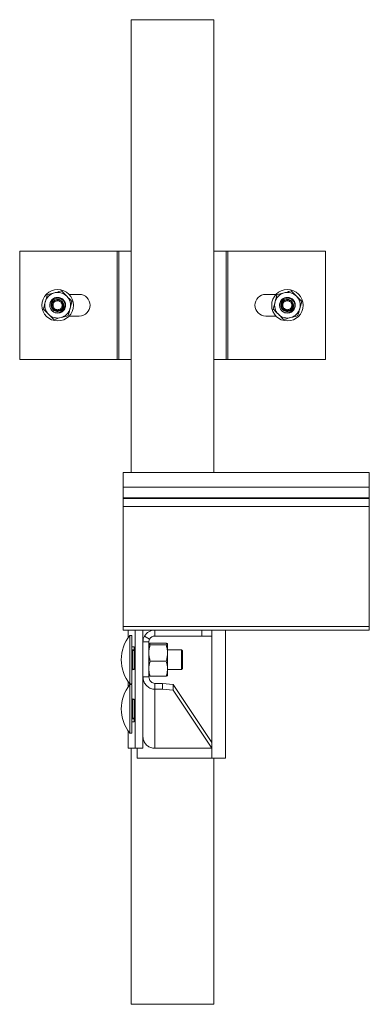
# Model space of a CAD drawing. Header units: millimetres. Extents: x -229 to 889, y -1749 to -342.
# Tile 23 of 23: x 712 to 889, y -842 to -342. Entities that reach past the tile are written whole.
import ezdxf

# ---------------------------------------------------------------- set-up
doc = ezdxf.new("R2010")
doc.units = ezdxf.units.MM

msp = doc.modelspace()

# ---------------------------------------------------------------- linework, layer by layer
at = {"color": 7, "linetype": 'Continuous', "lineweight": 15}
for p, q in [((768.34, -342.09), (768.34, -572.09)), ((768.34, -342.09), (810.34, -342.09)), ((810.34, -342.09), (810.34, -572.09)), ((711.74, -514.59), (711.74, -459.59)), ((711.74, -459.59), (761.34, -459.59)), ((761.34, -459.59), (761.34, -514.59)), ((762.09, -459.59), (761.34, -459.59)), ((762.09, -514.59), (762.09, -459.59)), ((762.09, -459.59), (768.34, -459.59)), ((810.34, -459.59), (816.69, -459.59)), ((816.69, -459.59), (816.69, -514.59)), ((817.44, -459.59), (816.69, -459.59)), ((817.44, -514.59), (817.44, -459.59)), ((817.44, -459.59), (867.04, -459.59)), ((867.04, -459.59), (867.04, -514.59)), ((732.97, -479.84), (735.63, -482.49)), ((849.68, -479.84), (852.33, -482.49)), ((742.04, -481.59), (736.85, -481.59)), ((841.93, -481.59), (836.74, -481.59)), ((723.79, -489.04), (724.76, -485.42)), ((733.45, -485.72), (733.95, -486.37)), ((733.98, -487.67), (733.52, -488.34)), ((733.97, -487.01), (733.83, -487.01)), ((738.29, -485.14), (737.32, -488.76)), ((840.5, -489.04), (841.46, -485.42)), ((850.16, -485.72), (850.66, -486.37)), ((850.69, -487.67), (850.22, -488.34)), ((850.67, -487.01), (850.53, -487.01)), ((854.99, -485.14), (854.02, -488.76)), ((729.11, -494.34), (726.45, -491.69)), ((730.2, -490.92), (729.84, -490.78)), ((736.85, -492.59), (742.04, -492.59)), ((836.74, -492.59), (841.93, -492.59)), ((845.81, -494.34), (843.15, -491.69)), ((846.94, -490.93), (846.54, -490.78)), ((761.34, -514.59), (711.74, -514.59)), ((761.34, -514.59), (762.09, -514.59)), ((768.34, -514.59), (762.09, -514.59)), ((816.69, -514.59), (810.34, -514.59)), ((816.69, -514.59), (817.44, -514.59)), ((867.04, -514.59), (817.44, -514.59)), ((889.34, -572.09), (764.34, -572.09)), ((764.34, -579.55), (764.34, -572.09)), ((889.34, -579.55), (889.34, -572.09)), ((889.34, -579.55), (764.34, -579.55)), ((764.34, -584.86), (764.34, -579.55)), ((889.34, -584.86), (889.34, -579.55)), ((889.34, -584.86), (764.34, -584.86)), ((764.34, -585.22), (764.34, -584.86)), ((889.34, -585.22), (889.34, -584.86)), ((889.34, -585.22), (764.34, -585.22)), ((764.34, -589.35), (764.34, -585.22)), ((889.34, -589.35), (764.34, -589.35)), ((764.34, -650.19), (764.34, -589.35)), ((889.34, -589.35), (889.34, -585.22)), ((889.34, -650.19), (889.34, -589.35)), ((889.34, -650.19), (764.34, -650.19)), ((764.34, -652.09), (764.34, -650.19)), ((780.34, -652.09), (764.34, -652.09)), ((766.86, -652.09), (766.86, -655.91)), ((768.73, -654.77), (767.73, -654.77)), ((767.73, -667.09), (767.73, -654.77)), ((768.73, -667.09), (768.73, -654.77)), ((770.35, -712.09), (770.35, -652.09)), ((774.34, -658.09), (774.34, -652.09)), ((780.34, -652.09), (780.34, -655.09)), ((780.34, -652.09), (804.34, -652.09)), ((804.34, -655.09), (804.34, -652.09)), ((804.34, -652.09), (809.34, -652.09)), ((889.34, -652.09), (809.34, -652.09)), ((809.34, -652.09), (809.34, -655.09)), ((816.34, -652.09), (816.34, -717.09)), ((889.34, -652.09), (889.34, -650.19)), ((777.34, -658.09), (774.34, -658.09)), ((774.34, -675.84), (774.34, -658.09)), ((775.15, -655.09), (777.74, -656.59)), ((777.34, -675.84), (777.34, -658.09)), ((778.06, -658.72), (786.13, -658.72)), ((778.06, -659.52), (786.13, -659.52)), ((780.34, -655.09), (804.34, -655.09)), ((786.84, -659.12), (786.84, -663.7)), ((809.34, -655.09), (804.34, -655.09)), ((769.91, -660.59), (768.73, -660.59)), ((768.73, -662.34), (768.98, -662.34)), ((768.98, -662.34), (768.98, -662.09)), ((768.98, -662.09), (769.91, -662.09)), ((768.98, -662.34), (768.98, -671.84)), ((769.91, -672.09), (769.91, -660.59)), ((793.93, -662.09), (786.84, -662.09)), ((786.84, -663.7), (786.84, -671.67)), ((794.43, -662.59), (793.93, -662.09)), ((793.93, -667.09), (793.93, -662.09)), ((794.43, -662.59), (794.43, -667.09)), ((767.73, -679.42), (767.73, -667.09)), ((768.73, -679.42), (768.73, -667.09)), ((778.06, -667.89), (786.13, -667.89)), ((793.93, -672.09), (793.93, -667.09)), ((794.43, -667.09), (794.43, -671.59)), ((768.98, -671.84), (768.73, -671.84)), ((768.98, -672.09), (768.98, -671.84)), ((769.54, -672.09), (768.98, -672.09)), ((769.54, -672.09), (769.91, -672.09)), ((786.84, -671.67), (786.84, -675.08)), ((786.84, -672.09), (793.93, -672.09)), ((793.93, -672.09), (794.43, -671.59)), ((766.86, -678.27), (766.86, -680.9)), ((767.73, -679.42), (768.73, -679.42)), ((768.73, -679.75), (767.73, -679.75)), ((767.73, -692.08), (767.73, -679.75)), ((768.73, -692.08), (768.73, -679.75)), ((777.34, -675.84), (774.34, -675.84)), ((774.34, -702.15), (774.34, -675.84)), ((778.06, -675.46), (786.13, -675.46)), ((780.34, -679.1), (780.34, -682.09)), ((784.34, -679.1), (780.34, -679.1)), ((784.34, -682.09), (784.34, -679.1)), ((784.34, -679.1), (789.68, -679.62)), ((789.68, -679.62), (789.68, -682.61)), ((809.32, -709.08), (789.68, -679.62)), ((780.34, -712.09), (780.34, -682.09)), ((784.34, -682.09), (780.34, -682.09)), ((789.68, -682.61), (784.34, -682.09)), ((809.34, -712.09), (789.68, -682.61)), ((768.73, -687.33), (768.98, -687.33)), ((768.98, -687.33), (768.98, -687.08)), ((768.98, -687.08), (769.54, -687.08)), ((768.98, -687.33), (768.98, -696.83)), ((769.91, -687.09), (769.54, -687.09)), ((769.91, -698.59), (769.91, -687.09)), ((767.73, -704.4), (767.73, -692.08)), ((768.73, -704.4), (768.73, -692.08)), ((768.98, -696.83), (768.73, -696.83)), ((768.73, -698.59), (769.91, -698.59)), ((768.98, -697.08), (768.98, -696.83)), ((769.91, -697.08), (768.98, -697.08)), ((766.86, -703.26), (766.86, -712.09)), ((767.73, -704.4), (768.73, -704.4)), ((774.34, -712.09), (774.34, -702.15)), ((766.88, -712.09), (766.86, -712.09)), ((766.88, -712.09), (770.35, -712.09)), ((768.34, -712.09), (768.34, -842.09)), ((774.34, -712.09), (770.35, -712.09)), ((771.34, -717.09), (771.34, -712.09)), ((780.34, -712.09), (809.34, -712.09)), ((809.34, -717.09), (771.34, -717.09)), ((816.34, -717.09), (809.34, -717.09)), ((810.34, -717.09), (810.34, -842.09)), ((768.34, -842.09), (810.34, -842.09))]:
    msp.add_line(p, q, dxfattribs=at)
at = {"color": 8, "linetype": 'Continuous', "lineweight": 15}
for p, q in [((766.88, -652.09), (766.88, -655.89)), ((809.34, -655.09), (809.34, -717.09)), ((769.91, -662.34), (768.98, -662.34)), ((768.98, -671.84), (769.91, -671.84)), ((766.88, -678.29), (766.88, -680.87)), ((769.91, -687.33), (768.98, -687.33)), ((768.98, -696.83), (769.91, -696.83)), ((766.88, -703.28), (766.88, -712.09))]:
    msp.add_line(p, q, dxfattribs=at)
at = {"color": 7, "linetype": 'Continuous', "lineweight": 15}
for centre in [(731.04, -487.09), (847.74, -487.09)]:
    msp.add_circle(centre, 8, dxfattribs=at)
for centre, radius, start, end in [((731.04, -487.09), 6.5, 105.084, 165.084), ((731.04, -487.09), 4, 294.2016, 251.8895), ((731.04, -487.09), 3, 13.9149, 348.9353), ((731.04, -487.09), 6.5, 45.084, 105.084), ((731.04, -487.09), 6.5, 345.084, 45.084), ((742.04, -487.09), 5.5, 270, 90), ((836.74, -487.09), 5.5, 90, 270), ((847.74, -487.09), 6.5, 105.084, 165.084), ((847.74, -487.09), 4, 290.7685, 251.8895), ((847.74, -487.09), 3, 13.9149, 348.9353), ((847.74, -487.09), 6.5, 45.084, 105.084), ((847.74, -487.09), 6.5, 345.084, 45.084), ((731.04, -487.09), 6.5, 165.084, 225.084), ((731.04, -487.09), 6.5, 285.084, 345.084), ((847.74, -487.09), 6.5, 165.084, 225.084), ((847.74, -487.09), 6.5, 285.084, 345.084), ((731.04, -487.09), 6.5, 225.084, 285.084), ((731.04, -487.09), 4, 251.8895, 254.7209), ((847.74, -487.09), 6.5, 225.084, 285.084), ((847.74, -487.09), 4, 251.8895, 254.7209), ((782.88, -667.09), 19.53, 140.8721, 219.1279), ((780.34, -658.09), 6, 90, 150), ((780.34, -658.09), 6, 150, 180), ((780.34, -658.09), 3, 150, 180), ((780.34, -658.09), 3, 90, 150), ((768.98, -661.84), 0.25, 180, 270), ((768.98, -672.34), 0.25, 90, 180), ((782.88, -692.08), 19.53, 140.8721, 219.1279), ((768.98, -686.83), 0.25, 180, 270), ((768.98, -697.33), 0.25, 90, 180)]:
    msp.add_arc(centre, radius, start, end, dxfattribs=at)
for points, knots in [([(729.35, -480.81), (729.68, -480.73), (730.9, -480.4), (732.1, -480.07), (732.97, -479.84)], [0, 0, 0, 0, 0.268635, 1, 1, 1, 1]), ([(846.05, -480.81), (846.38, -480.73), (847.61, -480.4), (848.8, -480.07), (849.68, -479.84)], [0, 0, 0, 0, 0.268635, 1, 1, 1, 1]), ([(724.76, -485.42), (724.78, -485.33), (725.11, -484.11), (725.43, -482.91), (725.73, -481.79)], [0, 0, 0, 0, 0.0702121, 1, 1, 1, 1]), ([(725.73, -481.79), (726.03, -481.71), (727.21, -481.39), (728.44, -481.06), (729.35, -480.81)], [0, 0, 0, 0, 0.257553, 1, 1, 1, 1]), ([(729.8, -490.89), (729.55, -490.79), (728.78, -490.49), (727.7, -489.51), (727, -487.91), (727.03, -486.04), (727.95, -484.28), (729.62, -483.19), (731.47, -482.99), (733.13, -483.54), (734.5, -484.8), (735.19, -486.66), (734.89, -488.64), (733.81, -490.12), (732.55, -490.95), (731.69, -490.97), (731.41, -490.98)], [0, 0, 0, 0, 0.034073, 0.106727, 0.180601, 0.253209, 0.33971, 0.425724, 0.498519, 0.572298, 0.644924, 0.731573, 0.817358, 0.890382, 0.963959, 1, 1, 1, 1]), ([(733.98, -487.67), (733.9, -488), (733.73, -488.66), (733.08, -489.48), (732.21, -490.06), (731.18, -490.32), (730.1, -490.22), (729.11, -489.78), (728.3, -489.03), (727.77, -488.04), (727.6, -486.92), (727.81, -485.79), (728.38, -484.78), (729.26, -484), (730.36, -483.54), (731.56, -483.47), (732.74, -483.8), (733.75, -484.51), (734.48, -485.52), (734.85, -486.73), (734.8, -488.01), (734.33, -489.21), (733.48, -490.2), (732.34, -490.87), (731.12, -491.13), (730.33, -491), (729.99, -490.95)], [0, 0, 0, 0, 0.036763, 0.073524, 0.110532, 0.148497, 0.186434, 0.225438, 0.264594, 0.304343, 0.34471, 0.385221, 0.42679, 0.468337, 0.510841, 0.553605, 0.596861, 0.640834, 0.68486, 0.730034, 0.77519, 0.821206, 0.867577, 0.914352, 0.96193, 1, 1, 1, 1]), ([(733.51, -488.34), (733.51, -488.34), (733.4, -488.58), (733.04, -489.06), (732.31, -489.6), (731.39, -489.88), (730.43, -489.84), (729.55, -489.5), (728.84, -488.89), (728.36, -488.08), (728.2, -487.25), (728.28, -486.42), (728.6, -485.62), (729.23, -484.91), (730.07, -484.44), (731.03, -484.28), (731.82, -484.41), (732.54, -484.74), (733.1, -485.13), (733.32, -485.59), (733.45, -485.72), (733.45, -485.72)], [0, 0, 0, 0, 0.000005, 0.054177, 0.119244, 0.18399, 0.247987, 0.311204, 0.374025, 0.436981, 0.499904, 0.544027, 0.607301, 0.671403, 0.736239, 0.801306, 0.866023, 0.898048, 0.96288, 0.999997, 1, 1, 1, 1]), ([(733.02, -485.98), (732.94, -485.85), (732.71, -485.51), (732.27, -485.17), (731.68, -484.9), (731.03, -484.79), (730.24, -484.92), (729.55, -485.3), (729.03, -485.89), (728.77, -486.54), (728.7, -487.22), (728.84, -487.9), (729.23, -488.57), (729.81, -489.06), (730.54, -489.34), (731.32, -489.38), (732.08, -489.14), (732.7, -488.7), (732.96, -488.29), (733.08, -488.1)], [0, 0, 0, 0, 0.037685, 0.102528, 0.134593, 0.199414, 0.264526, 0.329265, 0.393139, 0.456135, 0.500097, 0.562775, 0.625457, 0.688083, 0.751244, 0.815307, 0.880156, 0.945261, 1, 1, 1, 1]), ([(735.63, -482.49), (735.69, -482.55), (736.59, -483.45), (737.47, -484.32), (738.29, -485.14)], [0, 0, 0, 0, 0.070218, 1, 1, 1, 1]), ([(841.46, -485.42), (841.49, -485.33), (841.81, -484.11), (842.13, -482.91), (842.43, -481.79)], [0, 0, 0, 0, 0.070213, 1, 1, 1, 1]), ([(842.43, -481.79), (842.73, -481.71), (843.91, -481.39), (845.14, -481.06), (846.05, -480.81)], [0, 0, 0, 0, 0.25755, 1, 1, 1, 1]), ([(846.5, -490.89), (846.25, -490.79), (845.48, -490.49), (844.4, -489.51), (843.7, -487.91), (843.73, -486.04), (844.65, -484.28), (846.32, -483.19), (848.17, -482.99), (849.84, -483.54), (851.2, -484.8), (851.9, -486.66), (851.59, -488.64), (850.51, -490.12), (849.25, -490.95), (848.39, -490.97), (848.11, -490.98)], [0, 0, 0, 0, 0.034072, 0.106727, 0.1806, 0.253209, 0.33971, 0.425724, 0.498518, 0.572297, 0.644924, 0.731573, 0.817358, 0.890382, 0.963959, 1, 1, 1, 1]), ([(850.69, -487.67), (850.6, -488), (850.44, -488.66), (849.78, -489.48), (848.91, -490.06), (847.88, -490.32), (846.81, -490.22), (845.81, -489.78), (845, -489.03), (844.48, -488.04), (844.31, -486.92), (844.51, -485.79), (845.08, -484.78), (845.96, -484), (847.06, -483.54), (848.27, -483.47), (849.44, -483.8), (850.45, -484.51), (851.19, -485.52), (851.55, -486.73), (851.5, -488.01), (851.03, -489.21), (850.18, -490.2), (849.05, -490.87), (847.82, -491.13), (847.04, -491), (846.69, -490.95)], [0, 0, 0, 0, 0.036763, 0.073524, 0.110532, 0.148497, 0.186434, 0.225438, 0.264595, 0.304344, 0.34471, 0.385221, 0.42679, 0.468337, 0.510841, 0.553605, 0.596861, 0.640834, 0.68486, 0.730034, 0.77519, 0.821206, 0.867578, 0.914352, 0.96193, 1, 1, 1, 1]), ([(850.22, -488.34), (850.22, -488.34), (850.1, -488.58), (849.75, -489.06), (849.01, -489.6), (848.09, -489.88), (847.14, -489.84), (846.26, -489.5), (845.54, -488.89), (845.07, -488.08), (844.91, -487.25), (844.98, -486.42), (845.3, -485.62), (845.93, -484.91), (846.78, -484.44), (847.73, -484.28), (848.53, -484.41), (849.24, -484.74), (849.8, -485.13), (850.03, -485.59), (850.15, -485.72), (850.15, -485.72)], [0, 0, 0, 0, 0.0000046, 0.0541776, 0.1192441, 0.1839909, 0.247986, 0.3112028, 0.3740242, 0.4369802, 0.499904, 0.5440268, 0.6073002, 0.671404, 0.7362392, 0.8013057, 0.8660225, 0.8980474, 0.9628787, 0.9999971, 1, 1, 1, 1]), ([(849.73, -485.98), (849.64, -485.85), (849.42, -485.51), (848.98, -485.17), (848.38, -484.9), (847.73, -484.79), (846.94, -484.92), (846.25, -485.3), (845.73, -485.89), (845.47, -486.54), (845.41, -487.22), (845.54, -487.9), (845.93, -488.57), (846.52, -489.06), (847.24, -489.34), (848.02, -489.38), (848.78, -489.14), (849.4, -488.7), (849.66, -488.29), (849.78, -488.1)], [0, 0, 0, 0, 0.037685, 0.102527, 0.134593, 0.199414, 0.264524, 0.329266, 0.393139, 0.456135, 0.500097, 0.562775, 0.625458, 0.688084, 0.751245, 0.815307, 0.880155, 0.945261, 1, 1, 1, 1]), ([(852.33, -482.49), (852.4, -482.55), (853.29, -483.45), (854.17, -484.32), (854.99, -485.14)], [0, 0, 0, 0, 0.070218, 1, 1, 1, 1]), ([(726.45, -491.69), (726.39, -491.63), (725.49, -490.74), (724.61, -489.86), (723.79, -489.04)], [0, 0, 0, 0, 0.070218, 1, 1, 1, 1]), ([(729.8, -490.89), (730.24, -490.94), (731.14, -491.03), (732.41, -490.58), (733.42, -489.78), (734.04, -488.73), (734.28, -487.52), (734.06, -486.76), (733.95, -486.37)], [0, 0, 0, 0, 0.176975, 0.3573616, 0.5219314, 0.6868636, 0.8381016, 1, 1, 1, 1]), ([(733.45, -485.72), (733.44, -485.73), (733.43, -485.73), (733.35, -485.78), (733.23, -485.85), (733.12, -485.92), (733.06, -485.96), (733.03, -485.97), (733.02, -485.98)], [0, 0, 0, 0, 0.2241697, 0.4483131, 0.6725059, 0.8966796, 0.9607955, 1, 1, 1, 1]), ([(733.33, -487.03), (733.33, -486.93), (733.31, -486.71), (733.23, -486.38), (733.12, -486.13), (733.04, -486.01), (733.02, -485.98)], [0, 0, 0, 0, 0.261204, 0.600245, 0.914314, 1, 1, 1, 1]), ([(733.08, -488.1), (733.14, -487.97), (733.25, -487.74), (733.32, -487.39), (733.34, -487.17), (733.33, -487.05), (733.33, -487.03)], [0, 0, 0, 0, 0.401298, 0.674884, 0.948421, 1, 1, 1, 1]), ([(733.52, -488.34), (733.51, -488.34), (733.49, -488.33), (733.41, -488.28), (733.29, -488.22), (733.18, -488.16), (733.11, -488.12), (733.08, -488.11), (733.08, -488.1)], [0, 0, 0, 0, 0.224058, 0.448178, 0.672221, 0.896331, 0.961111, 1, 1, 1, 1]), ([(733.33, -487.03), (733.34, -487.03), (733.36, -487.03), (733.44, -487.02), (733.56, -487.02), (733.7, -487.02), (733.8, -487.01), (733.82, -487.01), (733.83, -487.01)], [0, 0, 0, 0, 0.038784, 0.090424, 0.317833, 0.545225, 0.772633, 1, 1, 1, 1]), ([(733.45, -485.72), (733.45, -485.72), (733.45, -485.72), (733.45, -485.72), (733.45, -485.72)], [0, 0, 0, 0, 0.690978, 1, 1, 1, 1]), ([(733.45, -485.72), (733.45, -485.72), (733.47, -485.75), (733.57, -485.91), (733.7, -486.22), (733.8, -486.62), (733.83, -486.9), (733.83, -487.01), (733.83, -487.01)], [0, 0, 0, 0, 0.000049, 0.080476, 0.398419, 0.741594, 0.999956, 1, 1, 1, 1]), ([(733.45, -485.72), (733.45, -485.72), (733.45, -485.72), (733.45, -485.72), (733.45, -485.72)], [0, 0, 0, 0, 0.05147, 1, 1, 1, 1]), ([(733.52, -488.34), (733.51, -488.34), (733.51, -488.34), (733.51, -488.34), (733.51, -488.34)], [0, 0, 0, 0, 0.959798, 1, 1, 1, 1]), ([(733.83, -487.01), (733.83, -487.01), (733.83, -487.03), (733.84, -487.18), (733.82, -487.46), (733.73, -487.89), (733.6, -488.18), (733.52, -488.34), (733.52, -488.34)], [0, 0, 0, 0, 0.000043, 0.046811, 0.322928, 0.600133, 0.999952, 1, 1, 1, 1]), ([(733.52, -488.34), (733.52, -488.34), (733.52, -488.34), (733.52, -488.34), (733.52, -488.34)], [0, 0, 0, 0, 0.684953, 1, 1, 1, 1]), ([(733.97, -487.01), (733.97, -486.91), (733.98, -486.75), (733.97, -486.53), (733.96, -486.42), (733.95, -486.37)], [0, 0, 0, 0, 0.4970884, 0.7481689, 1, 1, 1, 1]), ([(733.98, -487.67), (733.99, -487.56), (734, -487.39), (733.99, -487.18), (733.97, -487.07), (733.97, -487.01)], [0, 0, 0, 0, 0.496972, 0.748111, 1, 1, 1, 1]), ([(737.32, -488.76), (737.3, -488.85), (736.97, -490.07), (736.65, -491.27), (736.36, -492.39)], [0, 0, 0, 0, 0.070214, 1, 1, 1, 1]), ([(843.15, -491.69), (843.09, -491.63), (842.19, -490.74), (841.31, -489.86), (840.5, -489.04)], [0, 0, 0, 0, 0.070218, 1, 1, 1, 1]), ([(846.5, -490.89), (846.94, -490.94), (847.84, -491.03), (849.11, -490.58), (850.12, -489.78), (850.75, -488.73), (850.98, -487.52), (850.77, -486.76), (850.66, -486.37)], [0, 0, 0, 0, 0.1769748, 0.3573611, 0.5219307, 0.6868637, 0.8381014, 1, 1, 1, 1]), ([(850.16, -485.72), (850.15, -485.73), (850.13, -485.73), (850.05, -485.78), (849.93, -485.85), (849.83, -485.92), (849.76, -485.96), (849.74, -485.97), (849.73, -485.98)], [0, 0, 0, 0, 0.224174, 0.448327, 0.672506, 0.896696, 0.960778, 1, 1, 1, 1]), ([(850.03, -487.03), (850.03, -486.93), (850.02, -486.71), (849.93, -486.38), (849.82, -486.13), (849.74, -486.01), (849.73, -485.98)], [0, 0, 0, 0, 0.261204, 0.600246, 0.914321, 1, 1, 1, 1]), ([(849.78, -488.1), (849.84, -487.97), (849.95, -487.74), (850.02, -487.39), (850.04, -487.17), (850.04, -487.05), (850.03, -487.03)], [0, 0, 0, 0, 0.4012976, 0.6748837, 0.9484205, 1, 1, 1, 1]), ([(850.22, -488.34), (850.21, -488.34), (850.19, -488.33), (850.11, -488.28), (849.99, -488.22), (849.88, -488.16), (849.81, -488.12), (849.79, -488.11), (849.78, -488.1)], [0, 0, 0, 0, 0.224061, 0.448182, 0.672238, 0.896348, 0.961093, 1, 1, 1, 1]), ([(850.03, -487.03), (850.04, -487.03), (850.07, -487.03), (850.14, -487.02), (850.27, -487.02), (850.4, -487.02), (850.5, -487.01), (850.52, -487.01), (850.53, -487.01)], [0, 0, 0, 0, 0.038784, 0.090423, 0.317828, 0.545232, 0.772637, 1, 1, 1, 1]), ([(850.15, -485.72), (850.15, -485.72), (850.15, -485.72), (850.15, -485.72), (850.16, -485.72)], [0, 0, 0, 0, 0.0407544, 1, 1, 1, 1]), ([(850.16, -485.72), (850.16, -485.72), (850.16, -485.72), (850.16, -485.72), (850.16, -485.72)], [0, 0, 0, 0, 0.690749, 1, 1, 1, 1]), ([(850.16, -485.72), (850.16, -485.72), (850.17, -485.75), (850.27, -485.91), (850.4, -486.22), (850.51, -486.62), (850.53, -486.9), (850.53, -487.01), (850.53, -487.01)], [0, 0, 0, 0, 0.000049, 0.0804863, 0.398427, 0.7415952, 0.9999562, 1, 1, 1, 1]), ([(850.53, -487.01), (850.53, -487.01), (850.53, -487.03), (850.54, -487.18), (850.52, -487.46), (850.43, -487.89), (850.3, -488.18), (850.22, -488.34), (850.22, -488.34)], [0, 0, 0, 0, 0.000043, 0.046811, 0.322929, 0.600135, 0.999952, 1, 1, 1, 1]), ([(850.22, -488.34), (850.22, -488.34), (850.22, -488.34), (850.22, -488.34), (850.22, -488.34)], [0, 0, 0, 0, 0.685269, 1, 1, 1, 1]), ([(850.22, -488.34), (850.22, -488.34), (850.22, -488.34), (850.22, -488.34), (850.22, -488.34)], [0, 0, 0, 0, 0.959968, 1, 1, 1, 1]), ([(850.67, -487.01), (850.67, -486.91), (850.68, -486.75), (850.67, -486.53), (850.66, -486.42), (850.66, -486.37)], [0, 0, 0, 0, 0.497088, 0.748167, 1, 1, 1, 1]), ([(850.69, -487.67), (850.69, -487.56), (850.7, -487.39), (850.69, -487.18), (850.68, -487.07), (850.67, -487.01)], [0, 0, 0, 0, 0.496971, 0.748111, 1, 1, 1, 1]), ([(854.02, -488.76), (854, -488.85), (853.68, -490.07), (853.36, -491.27), (853.06, -492.39)], [0, 0, 0, 0, 0.070213, 1, 1, 1, 1]), ([(729.11, -494.34), (729.41, -494.26), (730.59, -493.94), (731.82, -493.61), (732.73, -493.37)], [0, 0, 0, 0, 0.257553, 1, 1, 1, 1]), ([(732.73, -493.37), (733.06, -493.28), (734.29, -492.95), (735.48, -492.63), (736.36, -492.39)], [0, 0, 0, 0, 0.268635, 1, 1, 1, 1]), ([(845.81, -494.34), (846.12, -494.26), (847.3, -493.94), (848.52, -493.61), (849.43, -493.37)], [0, 0, 0, 0, 0.257551, 1, 1, 1, 1]), ([(849.43, -493.37), (849.76, -493.28), (850.99, -492.95), (852.18, -492.63), (853.06, -492.39)], [0, 0, 0, 0, 0.268633, 1, 1, 1, 1]), ([(777.34, -659.12), (777.34, -659.11), (777.35, -659.04), (777.51, -658.9), (777.87, -658.78), (778.06, -658.72)], [0, 0, 0, 0, 0.070083, 0.53078, 1, 1, 1, 1]), ([(778.06, -659.52), (777.86, -659.45), (777.45, -659.32), (777.38, -659.19), (777.34, -659.12)], [0, 0, 0, 0, 0.495456, 1, 1, 1, 1]), ([(777.34, -663.7), (777.34, -663.6), (777.35, -662.85), (777.51, -661.44), (777.87, -660.16), (778.06, -659.52)], [0, 0, 0, 0, 0.070086, 0.530782, 1, 1, 1, 1]), ([(786.84, -659.12), (786.84, -659.11), (786.83, -659.04), (786.68, -658.9), (786.31, -658.78), (786.13, -658.72)], [0, 0, 0, 0, 0.0700832, 0.5307801, 1, 1, 1, 1]), ([(786.13, -659.52), (786.33, -659.45), (786.73, -659.32), (786.8, -659.19), (786.84, -659.12)], [0, 0, 0, 0, 0.495456, 1, 1, 1, 1]), ([(786.84, -663.7), (786.84, -663.6), (786.83, -662.85), (786.68, -661.44), (786.31, -660.16), (786.13, -659.52)], [0, 0, 0, 0, 0.070086, 0.530782, 1, 1, 1, 1]), ([(778.06, -667.89), (777.86, -667.21), (777.45, -665.84), (777.38, -664.42), (777.34, -663.7)], [0, 0, 0, 0, 0.495455, 1, 1, 1, 1]), ([(786.13, -667.89), (786.33, -667.21), (786.73, -665.84), (786.8, -664.42), (786.84, -663.7)], [0, 0, 0, 0, 0.495454, 1, 1, 1, 1]), ([(777.34, -671.67), (777.35, -671.33), (777.39, -670.05), (777.78, -668.8), (778.06, -667.89)], [0, 0, 0, 0, 0.268634, 1, 1, 1, 1]), ([(786.84, -671.67), (786.83, -671.33), (786.79, -670.05), (786.41, -668.8), (786.13, -667.89)], [0, 0, 0, 0, 0.268634, 1, 1, 1, 1]), ([(778.06, -675.46), (777.95, -675.14), (777.53, -673.91), (777.42, -672.62), (777.34, -671.67)], [0, 0, 0, 0, 0.257551, 1, 1, 1, 1]), ([(786.13, -675.46), (786.24, -675.14), (786.65, -673.91), (786.76, -672.62), (786.84, -671.67)], [0, 0, 0, 0, 0.257552, 1, 1, 1, 1]), ([(774.34, -675.84), (774.41, -676.56), (774.56, -678.01), (775.69, -679.92), (777.34, -681.34), (779.01, -681.99), (780.03, -682.07), (780.34, -682.09)], [0, 0, 0, 0, 0.224705, 0.449447, 0.67419, 0.898933, 1, 1, 1, 1]), ([(777.34, -675.06), (777.34, -675.07), (777.35, -675.14), (777.51, -675.28), (777.87, -675.4), (778.06, -675.46)], [0, 0, 0, 0, 0.0700834, 0.5307863, 1, 1, 1, 1]), ([(777.34, -675.84), (777.4, -676.3), (777.5, -677.18), (778.27, -678.25), (779.26, -678.93), (780, -679.05), (780.34, -679.1)], [0, 0, 0, 0, 0.2769215, 0.5296538, 0.7823171, 1, 1, 1, 1]), ([(786.84, -675.06), (786.84, -675.07), (786.83, -675.14), (786.68, -675.28), (786.31, -675.4), (786.13, -675.46)], [0, 0, 0, 0, 0.070083, 0.530786, 1, 1, 1, 1]), ([(780.34, -712.09), (779.67, -712.02), (778.31, -711.88), (776.51, -710.83), (775.16, -709.3), (774.44, -707.61), (774.37, -706.5), (774.34, -706.06)], [0, 0, 0, 0, 0.215101, 0.430205, 0.645308, 0.86041, 1, 1, 1, 1])]:
    msp.add_open_spline(points, degree=3, knots=knots, dxfattribs=at)

doc.saveas('drawing.dxf')
